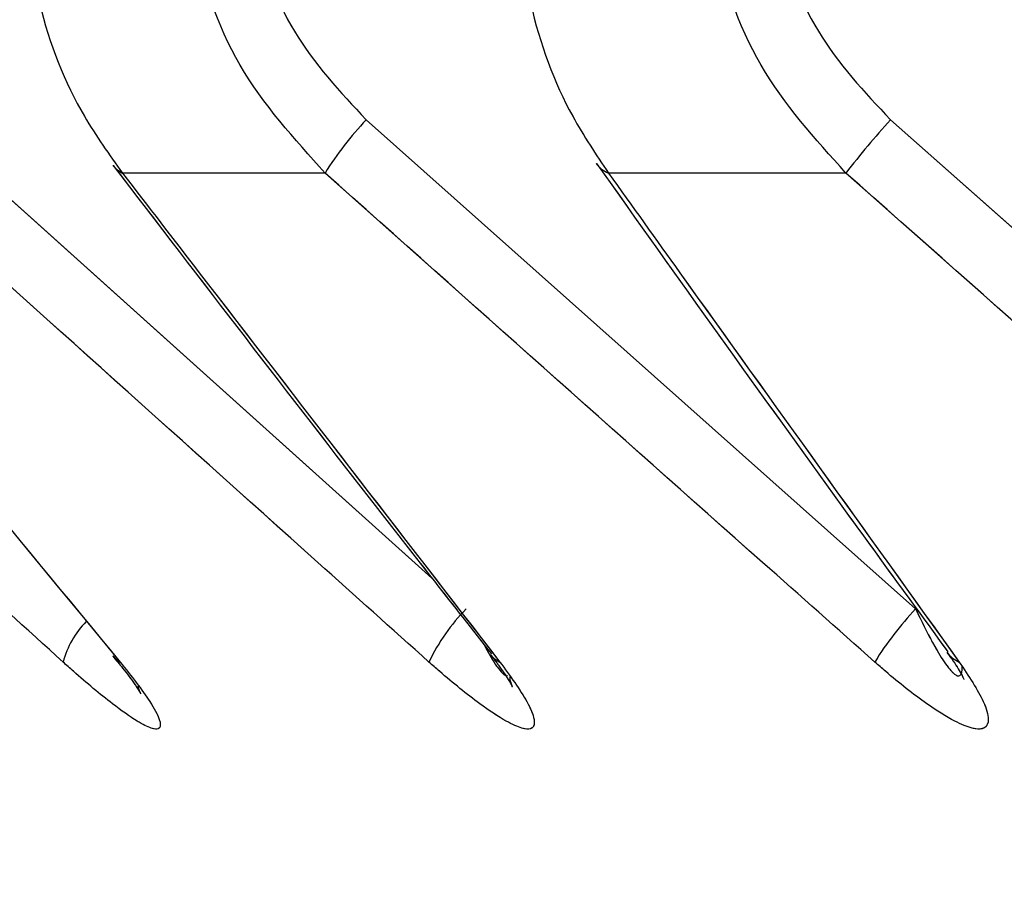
# Paper-space layout 'Dim Drawing' of a CAD drawing. Header units: inches. Extents: x 0.1 to 16.9, y 0.1 to 10.9.
# Tile 75 of 256: x 3.115451 to 3.115881, y 3.668336 to 3.668714. Entities that reach past the tile are written whole.
import ezdxf

# ---------------------------------------------------------------- set-up
doc = ezdxf.new("R2010")
doc.units = ezdxf.units.IN
doc.header["$MEASUREMENT"] = 0
doc.linetypes.add('PHANTOM', pattern=[0.49999999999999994, 0.25, -0.05, 0.05, -0.05, 0.05, -0.05])
doc.layers.add('FORMAT', color=7, linetype='Continuous')
doc.styles.add('SLDTEXTSTYLE0', font='TXT', dxfattribs={"width": 0.75})
doc.dimstyles.new('SLDDIMSTYLE4', dxfattribs={"dimtxt": 0.125, "dimasz": 0.13, "dimexe": 0, "dimexo": 0.0625, "dimgap": 0.03125, "dimtad": 0, "dimtih": 1, "dimtoh": 1, "dimdec": 0, "dimlfac": 15, "dimrnd": 1e-09, "dimzin": 12, "dimdsep": 46, "dimtxsty": 'SLDTEXTSTYLE0', "dimsah": 1, "dimcen": 0.09, "dimadec": 0, "dimazin": 3, "dimtfac": 1, "dimtdec": 0, "dimtofl": 0, "dimtmove": 0, "dimatfit": 3, "dimfxl": 0, "dimfrac": 2, "dimtolj": 1, "dimtzin": 12, "dimarcsym": 0})

# ---------------------------------------------------------------- blocks, each defined once
blk = doc.blocks.new('_D_25')
at = {"layer": 'FORMAT'}
for p, q in [((5.84638986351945, 9.33966827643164), (5.84638986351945, 2.13631955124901)), ((3.076610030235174, 3.486598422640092), (3.076610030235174, 2.13631955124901)), ((4.349142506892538, 2.441354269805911), (4.311056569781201, 2.441354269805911)), ((4.311056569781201, 2.441354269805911), (4.311056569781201, 2.24291676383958)), ((4.718586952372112, 2.441354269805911), (4.75667288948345, 2.441354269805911)), ((4.75667288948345, 2.441354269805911), (4.75667288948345, 2.24291676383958)), ((3.076610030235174, 2.26131955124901), (4.201592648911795, 2.26131955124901)), ((5.84638986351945, 2.26131955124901), (4.866136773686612, 2.26131955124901)), ((4.311056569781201, 2.24291676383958), (4.349142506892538, 2.24291676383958)), ((4.75667288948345, 2.24291676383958), (4.718586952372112, 2.24291676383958))]:
    blk.add_line(p, q, dxfattribs=at)
for points in [[(3.076610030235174, 2.26131955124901), (3.206610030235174, 2.24131955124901), (3.206610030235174, 2.28131955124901)], [(5.84638986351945, 2.26131955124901), (5.71638986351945, 2.28131955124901), (5.71638986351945, 2.24131955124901)]]:
    blk.add_solid(points, dxfattribs=at)
at = {"layer": 'FORMAT', "char_height": 0.125, "attachment_point": 1, "style": 'SLDTEXTSTYLE0'}
for s, insert in [('1055', (4.349142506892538, 2.404050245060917)), ('42', (4.441503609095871, 2.217027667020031))]:
    blk.add_mtext(s, dxfattribs=dict(at, insert=insert))
blk = doc.blocks.new('_D_27')
at = {"layer": 'FORMAT'}
for p, q in [((7.204618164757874, 7.415921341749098), (7.204618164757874, 0.7189967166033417)), ((3.076610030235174, 3.486598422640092), (3.076610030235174, 0.7189967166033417)), ((5.00418204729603, 1.024031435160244), (4.966096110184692, 1.024031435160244)), ((4.966096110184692, 1.024031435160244), (4.966096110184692, 0.8255939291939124)), ((5.373626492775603, 1.024031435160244), (5.411712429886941, 1.024031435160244)), ((5.411712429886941, 1.024031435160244), (5.411712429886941, 0.8255939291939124)), ((3.076610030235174, 0.8439967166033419), (4.856632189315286, 0.8439967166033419)), ((7.204618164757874, 0.8439967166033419), (5.521176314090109, 0.8439967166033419)), ((4.966096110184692, 0.8255939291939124), (5.00418204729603, 0.8255939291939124)), ((5.411712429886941, 0.8255939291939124), (5.373626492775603, 0.8255939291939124))]:
    blk.add_line(p, q, dxfattribs=at)
for points in [[(3.076610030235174, 0.8439967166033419), (3.206610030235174, 0.8239967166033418), (3.206610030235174, 0.8639967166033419)], [(7.204618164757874, 0.8439967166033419), (7.074618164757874, 0.8639967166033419), (7.074618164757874, 0.8239967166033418)]]:
    blk.add_solid(points, dxfattribs=at)
at = {"layer": 'FORMAT', "char_height": 0.125, "attachment_point": 1, "style": 'SLDTEXTSTYLE0'}
for s, insert in [('1573', (5.00418204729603, 0.9867274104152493)), ('62', (5.096543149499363, 0.7997048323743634))]:
    blk.add_mtext(s, dxfattribs=dict(at, insert=insert))
blk = doc.blocks.new('_D_29')
at = {"layer": 'FORMAT'}
for p, q in [((6.409307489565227, 8.781122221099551), (6.409307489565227, 1.663878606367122)), ((3.076610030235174, 3.486598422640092), (3.076610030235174, 1.663878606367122)), ((4.603708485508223, 1.968913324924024), (4.565622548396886, 1.968913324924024)), ((4.565622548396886, 1.968913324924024), (4.565622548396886, 1.770475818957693)), ((4.973152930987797, 1.968913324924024), (5.011238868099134, 1.968913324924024)), ((5.011238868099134, 1.968913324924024), (5.011238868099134, 1.770475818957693)), ((3.076610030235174, 1.788878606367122), (4.456158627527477, 1.788878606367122)), ((6.409307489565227, 1.788878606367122), (5.120702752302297, 1.788878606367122)), ((4.565622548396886, 1.770475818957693), (4.603708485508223, 1.770475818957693)), ((5.011238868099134, 1.770475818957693), (4.973152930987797, 1.770475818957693))]:
    blk.add_line(p, q, dxfattribs=at)
for points in [[(3.076610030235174, 1.788878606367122), (3.206610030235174, 1.768878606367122), (3.206610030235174, 1.808878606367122)], [(6.409307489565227, 1.788878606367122), (6.279307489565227, 1.808878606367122), (6.279307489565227, 1.768878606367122)]]:
    blk.add_solid(points, dxfattribs=at)
at = {"layer": 'FORMAT', "char_height": 0.125, "attachment_point": 1, "style": 'SLDTEXTSTYLE0'}
for s, insert in [('1270', (4.603708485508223, 1.93160930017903)), ('50', (4.696069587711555, 1.744586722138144))]:
    blk.add_mtext(s, dxfattribs=dict(at, insert=insert))
blk = doc.blocks.new('_D_32')
at = {"layer": 'FORMAT'}
for p, q in [((6.866682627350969, 8.133312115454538), (6.866682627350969, 1.191437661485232)), ((3.076610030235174, 3.486598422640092), (3.076610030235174, 1.191437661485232)), ((4.771264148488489, 1.496472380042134), (4.733178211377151, 1.496472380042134)), ((4.733178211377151, 1.496472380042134), (4.733178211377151, 1.298034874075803)), ((5.140708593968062, 1.496472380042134), (5.1787945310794, 1.496472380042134)), ((5.1787945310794, 1.496472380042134), (5.1787945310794, 1.298034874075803)), ((3.076610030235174, 1.316437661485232), (4.623714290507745, 1.316437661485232)), ((6.866682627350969, 1.316437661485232), (5.288258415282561, 1.316437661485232)), ((4.733178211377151, 1.298034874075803), (4.771264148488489, 1.298034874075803)), ((5.1787945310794, 1.298034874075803), (5.140708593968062, 1.298034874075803))]:
    blk.add_line(p, q, dxfattribs=at)
for points in [[(3.076610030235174, 1.316437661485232), (3.206610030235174, 1.296437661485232), (3.206610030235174, 1.336437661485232)], [(6.866682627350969, 1.316437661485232), (6.736682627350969, 1.336437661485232), (6.736682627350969, 1.296437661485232)]]:
    blk.add_solid(points, dxfattribs=at)
at = {"layer": 'FORMAT', "char_height": 0.125, "attachment_point": 1, "style": 'SLDTEXTSTYLE0'}
for s, insert in [('1444', (4.771264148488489, 1.45916835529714)), ('57', (4.863625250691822, 1.272145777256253))]:
    blk.add_mtext(s, dxfattribs=dict(at, insert=insert))

psp = doc.layouts.new('Dim Drawing')

# ---------------------------------------------------------------- linework, layer by layer
at = {"color": 7, "linetype": 'Continuous', "lineweight": 25}
for p, q in [((3.1154085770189, 3.66867069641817), (3.115631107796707, 3.66847084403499)), ((3.115602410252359, 3.66867069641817), (3.115842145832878, 3.668457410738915)), ((3.115831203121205, 3.66867069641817), (3.11607220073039, 3.668457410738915)), ((3.115584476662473, 3.668647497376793), (3.11549606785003, 3.668647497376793)), ((3.115811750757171, 3.668647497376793), (3.115708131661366, 3.668647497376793))]:
    psp.add_line(p, q, dxfattribs=at)
at = {"color": 7, "linetype": 'PHANTOM', "lineweight": 18}
for p, q in [((3.1154085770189, 3.66867069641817), (3.115631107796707, 3.66847084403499)), ((3.1154085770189, 3.66867069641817), (3.115631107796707, 3.66847084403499)), ((3.1154085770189, 3.66867069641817), (3.115631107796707, 3.66847084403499)), ((3.115602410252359, 3.66867069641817), (3.115842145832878, 3.668457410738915)), ((3.115602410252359, 3.66867069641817), (3.115842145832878, 3.668457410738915)), ((3.115602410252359, 3.66867069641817), (3.115842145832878, 3.668457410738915)), ((3.115831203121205, 3.66867069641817), (3.11607220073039, 3.668457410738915)), ((3.115831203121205, 3.66867069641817), (3.11607220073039, 3.668457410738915)), ((3.115831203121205, 3.66867069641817), (3.11607220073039, 3.668457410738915)), ((3.115584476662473, 3.668647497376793), (3.11549606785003, 3.668647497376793)), ((3.115584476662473, 3.668647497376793), (3.11549606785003, 3.668647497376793)), ((3.115584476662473, 3.668647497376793), (3.11549606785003, 3.668647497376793)), ((3.115811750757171, 3.668647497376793), (3.115708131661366, 3.668647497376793)), ((3.115811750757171, 3.668647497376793), (3.115708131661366, 3.668647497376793)), ((3.115811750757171, 3.668647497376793), (3.115708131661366, 3.668647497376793))]:
    psp.add_line(p, q, dxfattribs=at)
at = {"color": 7, "linetype": 'Continuous', "lineweight": 25, "flags": 128}
for points in [[(3.115491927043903, 3.668650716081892), (3.1154935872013, 3.668649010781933), (3.11549606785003, 3.668647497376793)], [(3.115491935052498, 3.668436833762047), (3.115492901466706, 3.668435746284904), (3.11549507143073, 3.668434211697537)], [(3.115656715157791, 3.668437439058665), (3.115658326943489, 3.668435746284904), (3.115660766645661, 3.668434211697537)]]:
    psp.add_lwpolyline(points, dxfattribs=at)
at = {"color": 7, "linetype": 'PHANTOM', "lineweight": 18, "flags": 128}
for points in [[(3.115491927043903, 3.668650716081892), (3.1154935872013, 3.668649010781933), (3.11549606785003, 3.668647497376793)], [(3.115491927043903, 3.668650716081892), (3.1154935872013, 3.668649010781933), (3.11549606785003, 3.668647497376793)], [(3.115491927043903, 3.668650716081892), (3.1154935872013, 3.668649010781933), (3.11549606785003, 3.668647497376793)], [(3.115491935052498, 3.668436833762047), (3.115492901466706, 3.668435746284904), (3.11549507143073, 3.668434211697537)], [(3.115491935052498, 3.668436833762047), (3.115492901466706, 3.668435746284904), (3.11549507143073, 3.668434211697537)], [(3.115491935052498, 3.668436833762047), (3.115492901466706, 3.668435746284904), (3.11549507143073, 3.668434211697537)], [(3.115656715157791, 3.668437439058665), (3.115658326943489, 3.668435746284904), (3.115660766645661, 3.668434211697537)], [(3.115656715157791, 3.668437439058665), (3.115658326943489, 3.668435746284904), (3.115660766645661, 3.668434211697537)], [(3.115656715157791, 3.668437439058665), (3.115658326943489, 3.668435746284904), (3.115660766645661, 3.668434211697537)]]:
    psp.add_lwpolyline(points, dxfattribs=at)
at = {"color": 7, "linetype": 'Continuous', "lineweight": 25}
for centre, radius, start, end in [((3.115710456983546, 3.668568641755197), 0.0001486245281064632, 136.6336263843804, 147.9560673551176), ((3.116109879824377, 3.668417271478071), 0.0003766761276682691, 137.717027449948, 142.3233999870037), ((3.115712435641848, 3.668658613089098), 1.191987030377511e-05, 215.7723606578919, 248.833701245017), ((3.115708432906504, 3.668396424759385), 8.722952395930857e-05, 135.641649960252, 154.3298375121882), ((3.115951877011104, 3.668354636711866), 0.0001503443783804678, 136.8751214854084, 148.0428594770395), ((3.115509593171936, 3.668423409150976), 4.089161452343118e-05, 135.9290548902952, 164.6820568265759), ((3.115865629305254, 3.66844524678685), 1.189766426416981e-05, 215.2764882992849, 248.048478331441)]:
    psp.add_arc(centre, radius, start, end, dxfattribs=at)
at = {"color": 7, "linetype": 'PHANTOM', "lineweight": 18}
for centre, radius, start, end in [((3.115710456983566, 3.668568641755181), 0.0001486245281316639, 136.6336263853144, 147.956067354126), ((3.115710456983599, 3.668568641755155), 0.0001486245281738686, 136.6336263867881, 147.9560673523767), ((3.115710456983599, 3.668568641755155), 0.0001486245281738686, 136.6336263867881, 147.9560673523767), ((3.116109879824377, 3.668417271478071), 0.0003766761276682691, 137.717027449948, 142.3233999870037), ((3.116109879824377, 3.668417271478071), 0.0003766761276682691, 137.717027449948, 142.3233999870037), ((3.116109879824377, 3.668417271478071), 0.0003766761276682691, 137.717027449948, 142.3233999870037), ((3.115712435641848, 3.668658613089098), 1.191987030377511e-05, 215.7723606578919, 248.833701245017), ((3.115712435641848, 3.668658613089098), 1.191987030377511e-05, 215.7723606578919, 248.833701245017), ((3.115712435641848, 3.668658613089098), 1.191987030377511e-05, 215.7723606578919, 248.833701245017), ((3.115708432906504, 3.668396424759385), 8.722952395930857e-05, 135.641649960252, 154.3298375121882), ((3.115708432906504, 3.668396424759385), 8.722952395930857e-05, 135.641649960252, 154.3298375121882), ((3.115708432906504, 3.668396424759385), 8.722952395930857e-05, 135.641649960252, 154.3298375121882), ((3.115951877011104, 3.668354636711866), 0.0001503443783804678, 136.8751214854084, 148.0428594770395), ((3.115951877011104, 3.668354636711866), 0.0001503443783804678, 136.8751214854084, 148.0428594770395), ((3.11595187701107, 3.66835463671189), 0.0001503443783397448, 136.8751214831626, 148.0428594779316), ((3.115509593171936, 3.668423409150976), 4.089161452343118e-05, 135.9290548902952, 164.6820568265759), ((3.115509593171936, 3.668423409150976), 4.089161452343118e-05, 135.9290548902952, 164.6820568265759), ((3.115509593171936, 3.668423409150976), 4.089161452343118e-05, 135.9290548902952, 164.6820568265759), ((3.115865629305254, 3.66844524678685), 1.189766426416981e-05, 215.2764882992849, 248.048478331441), ((3.115865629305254, 3.66844524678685), 1.189766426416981e-05, 215.2764882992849, 248.048478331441), ((3.115865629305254, 3.66844524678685), 1.189766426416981e-05, 215.2764882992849, 248.048478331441)]:
    psp.add_arc(centre, radius, start, end, dxfattribs=at)
at = {"color": 7, "linetype": 'Continuous', "lineweight": 25}
for points, knots in [([(3.115453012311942, 3.668777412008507), (3.115454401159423, 3.668758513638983), (3.115457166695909, 3.668720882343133), (3.115474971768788, 3.668676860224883), (3.115490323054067, 3.668655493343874), (3.11549606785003, 3.668647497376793)], [0, 0, 0, 0, 0.3869935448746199, 0.7705992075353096, 1, 1, 1, 1]), ([(3.115584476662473, 3.668647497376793), (3.115570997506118, 3.66866239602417), (3.115543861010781, 3.668692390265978), (3.115527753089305, 3.668740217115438), (3.115526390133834, 3.668768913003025), (3.115525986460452, 3.668777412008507)], [0, 0, 0, 0, 0.4099050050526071, 0.8252285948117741, 0.9999999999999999, 0.9999999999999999, 0.9999999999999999, 0.9999999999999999]), ([(3.115552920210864, 3.668777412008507), (3.115553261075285, 3.668770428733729), (3.115554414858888, 3.668746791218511), (3.115568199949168, 3.668707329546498), (3.115591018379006, 3.668682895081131), (3.115602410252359, 3.66867069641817)], [0, 0, 0, 0, 0.1735354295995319, 0.5873958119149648, 1, 1, 1, 1]), ([(3.115667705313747, 3.668777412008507), (3.115669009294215, 3.668758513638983), (3.115671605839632, 3.668720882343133), (3.115688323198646, 3.668676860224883), (3.115702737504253, 3.668655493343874), (3.115708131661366, 3.668647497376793)], [0, 0, 0, 0, 0.3869935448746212, 0.77059920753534, 1, 1, 1, 1]), ([(3.115811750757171, 3.668647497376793), (3.115798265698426, 3.66866239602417), (3.115771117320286, 3.668692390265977), (3.115755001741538, 3.668740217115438), (3.115753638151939, 3.668768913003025), (3.115753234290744, 3.668777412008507)], [0, 0, 0, 0, 0.4099050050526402, 0.8252285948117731, 1, 1, 1, 1]), ([(3.115781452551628, 3.668777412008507), (3.115781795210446, 3.668770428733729), (3.115782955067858, 3.668746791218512), (3.115796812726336, 3.668707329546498), (3.115819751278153, 3.668682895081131), (3.115831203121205, 3.66867069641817)], [0, 0, 0, 0, 0.1735354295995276, 0.5873958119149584, 1, 1, 1, 1]), ([(3.115702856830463, 3.668651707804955), (3.115738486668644, 3.668601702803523), (3.115789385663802, 3.668530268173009), (3.115840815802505, 3.668459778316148), (3.115856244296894, 3.668438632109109)], [0, 0, 0, 0, 0.7000106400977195, 1, 1, 1, 1]), ([(3.115470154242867, 3.668434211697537), (3.115454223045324, 3.668448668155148), (3.115376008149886, 3.668519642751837), (3.115297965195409, 3.668590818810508), (3.115235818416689, 3.668647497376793)], [0, 0, 0, 0, 0.2036849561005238, 1, 1, 1, 1]), ([(3.115319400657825, 3.668647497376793), (3.115331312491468, 3.668632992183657), (3.115389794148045, 3.668561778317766), (3.11544840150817, 3.668490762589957), (3.11549507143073, 3.668434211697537)], [0, 0, 0, 0, 0.2036849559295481, 1, 1, 1, 1]), ([(3.115629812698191, 3.668434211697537), (3.115613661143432, 3.668448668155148), (3.115534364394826, 3.668519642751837), (3.115455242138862, 3.668590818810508), (3.115392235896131, 3.668647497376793)], [0, 0, 0, 0, 0.203684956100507, 1, 1, 1, 1]), ([(3.115492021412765, 3.66865078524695), (3.115530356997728, 3.668600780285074), (3.115585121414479, 3.668529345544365), (3.115640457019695, 3.66845885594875), (3.115657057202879, 3.668437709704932)], [0, 0, 0, 0, 0.7000090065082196, 1, 1, 1, 1]), ([(3.11549606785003, 3.668647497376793), (3.115507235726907, 3.668632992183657), (3.115562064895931, 3.668561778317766), (3.115617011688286, 3.668490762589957), (3.115660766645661, 3.668434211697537)], [0, 0, 0, 0, 0.2036849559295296, 1, 1, 1, 1]), ([(3.115824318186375, 3.668434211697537), (3.115808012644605, 3.668448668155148), (3.115727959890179, 3.668519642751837), (3.11564808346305, 3.668590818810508), (3.115584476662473, 3.668647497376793)], [0, 0, 0, 0, 0.2036849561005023, 1, 1, 1, 1]), ([(3.115708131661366, 3.668647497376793), (3.115718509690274, 3.668632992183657), (3.115769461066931, 3.668561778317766), (3.115820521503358, 3.668490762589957), (3.115861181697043, 3.668434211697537)], [0, 0, 0, 0, 0.203684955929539, 1, 1, 1, 1]), ([(3.116052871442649, 3.668434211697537), (3.116036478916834, 3.668448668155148), (3.115955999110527, 3.668519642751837), (3.115875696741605, 3.668590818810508), (3.115811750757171, 3.668647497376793)], [0, 0, 0, 0, 0.2036849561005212, 1, 1, 1, 1]), ([(3.115842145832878, 3.668457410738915), (3.115842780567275, 3.668456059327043), (3.115845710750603, 3.66844982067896), (3.115850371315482, 3.668440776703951), (3.115855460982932, 3.668432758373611), (3.115858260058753, 3.668429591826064), (3.115859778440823, 3.668428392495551), (3.115860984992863, 3.668427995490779), (3.115861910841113, 3.668428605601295), (3.115862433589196, 3.668430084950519), (3.115862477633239, 3.668431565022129), (3.115862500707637, 3.668432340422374)], [0, 0, 0, 0, 0.09016968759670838, 0.4162587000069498, 0.6173015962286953, 0.6957447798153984, 0.741601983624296, 0.8039699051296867, 0.8635168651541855, 0.9284973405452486, 0.9999999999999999, 0.9999999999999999, 0.9999999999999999, 0.9999999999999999]), ([(3.115653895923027, 3.668441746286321), (3.115654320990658, 3.668440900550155), (3.115656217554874, 3.66843712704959), (3.115658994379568, 3.668432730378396), (3.115661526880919, 3.668429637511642), (3.115662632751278, 3.668428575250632), (3.115663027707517, 3.668428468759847), (3.115663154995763, 3.668428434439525)], [0, 0, 0, 0, 0.1433147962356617, 0.6394411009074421, 0.8330203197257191, 0.9461850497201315, 1, 1, 1, 1]), ([(3.115491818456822, 3.668436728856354), (3.115493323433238, 3.668434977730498), (3.115497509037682, 3.668430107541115), (3.115501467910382, 3.668424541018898), (3.115503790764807, 3.6684209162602), (3.115504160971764, 3.668420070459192), (3.115503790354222, 3.668421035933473), (3.115503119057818, 3.668422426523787), (3.115502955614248, 3.668423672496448), (3.115502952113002, 3.668423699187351)], [0, 0, 0, 0, 0.1757878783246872, 0.4888970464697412, 0.6849983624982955, 0.8021365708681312, 0.8952283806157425, 0.9977556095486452, 1, 1, 1, 1]), ([(3.115656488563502, 3.668437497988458), (3.11565767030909, 3.668436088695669), (3.115659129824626, 3.668434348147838), (3.115659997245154, 3.668433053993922), (3.115660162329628, 3.668432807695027)], [0, 0, 0, 0, 0.8096834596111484, 1, 1, 1, 1]), ([(3.115855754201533, 3.668438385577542), (3.11585650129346, 3.668437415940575), (3.115859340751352, 3.668433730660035), (3.11586175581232, 3.668429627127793), (3.115863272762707, 3.668426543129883), (3.115863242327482, 3.668426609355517), (3.115863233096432, 3.668426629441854)], [0, 0, 0, 0, 0.1586906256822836, 0.6031324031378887, 0.8796294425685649, 1, 1, 1, 1]), ([(3.11549507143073, 3.668434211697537), (3.115499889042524, 3.668428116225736), (3.115507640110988, 3.668418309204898), (3.115512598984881, 3.668409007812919), (3.115512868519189, 3.668404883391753), (3.115509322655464, 3.668404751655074), (3.115502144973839, 3.668408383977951), (3.115490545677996, 3.668416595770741), (3.115478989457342, 3.668426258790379), (3.115471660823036, 3.668432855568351), (3.115470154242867, 3.668434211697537)], [0, 0, 0, 0, 0.2086143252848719, 0.3356401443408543, 0.4424206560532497, 0.5496604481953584, 0.6478447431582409, 0.777463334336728, 0.9542521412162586, 0.9999999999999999, 0.9999999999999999, 0.9999999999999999, 0.9999999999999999]), ([(3.115660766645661, 3.668434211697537), (3.11566521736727, 3.668428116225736), (3.115672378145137, 3.668418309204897), (3.11567620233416, 3.66840900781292), (3.115675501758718, 3.668404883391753), (3.115671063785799, 3.668404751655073), (3.115663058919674, 3.668408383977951), (3.115650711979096, 3.668416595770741), (3.115638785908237, 3.668426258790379), (3.115631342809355, 3.668432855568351), (3.115629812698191, 3.668434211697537)], [0, 0, 0, 0, 0.2086143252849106, 0.335640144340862, 0.4424206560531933, 0.5496604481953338, 0.647844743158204, 0.7774633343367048, 0.9542521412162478, 1, 1, 1, 1]), ([(3.115660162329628, 3.668432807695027), (3.115661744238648, 3.668430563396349), (3.115664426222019, 3.668426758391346), (3.115666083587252, 3.668423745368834), (3.115666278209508, 3.668423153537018), (3.115665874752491, 3.668424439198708), (3.115665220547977, 3.668426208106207), (3.115665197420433, 3.668427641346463), (3.1156651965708, 3.668427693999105)], [0, 0, 0, 0, 0.3364361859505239, 0.5703970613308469, 0.7222211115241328, 0.8501804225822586, 0.9944961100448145, 1, 1, 1, 1]), ([(3.115861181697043, 3.668434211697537), (3.115865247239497, 3.668428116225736), (3.115871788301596, 3.668418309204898), (3.115874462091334, 3.66840900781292), (3.115872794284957, 3.668404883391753), (3.115867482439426, 3.668404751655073), (3.115858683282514, 3.668408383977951), (3.115845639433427, 3.668416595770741), (3.115833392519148, 3.668426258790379), (3.11582586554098, 3.668432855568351), (3.115824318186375, 3.668434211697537)], [0, 0, 0, 0, 0.2086143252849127, 0.3356401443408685, 0.4424206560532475, 0.5496604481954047, 0.6478447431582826, 0.7774633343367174, 0.954252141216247, 1, 1, 1, 1])]:
    psp.add_open_spline(points, degree=3, knots=knots, dxfattribs=at)
at = {"color": 7, "linetype": 'PHANTOM', "lineweight": 18}
for points, knots in [([(3.115453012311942, 3.668777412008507), (3.115454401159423, 3.668758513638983), (3.115457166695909, 3.668720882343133), (3.115474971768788, 3.668676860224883), (3.115490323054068, 3.668655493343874), (3.11549606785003, 3.668647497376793)], [0, 0, 0, 0, 0.3869935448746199, 0.7705992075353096, 1, 1, 1, 1]), ([(3.115453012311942, 3.668777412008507), (3.115454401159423, 3.668758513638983), (3.115457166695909, 3.668720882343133), (3.115474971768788, 3.668676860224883), (3.115490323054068, 3.668655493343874), (3.11549606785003, 3.668647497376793)], [0, 0, 0, 0, 0.3869935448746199, 0.7705992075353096, 1, 1, 1, 1]), ([(3.115453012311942, 3.668777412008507), (3.115454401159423, 3.668758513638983), (3.115457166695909, 3.668720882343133), (3.115474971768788, 3.668676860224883), (3.115490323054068, 3.668655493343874), (3.11549606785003, 3.668647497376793)], [0, 0, 0, 0, 0.3869935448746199, 0.7705992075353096, 1, 1, 1, 1]), ([(3.115584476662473, 3.668647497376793), (3.115570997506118, 3.66866239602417), (3.115543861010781, 3.668692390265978), (3.115527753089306, 3.668740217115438), (3.115526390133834, 3.668768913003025), (3.115525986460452, 3.668777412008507)], [0, 0, 0, 0, 0.4099050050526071, 0.8252285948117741, 0.9999999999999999, 0.9999999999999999, 0.9999999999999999, 0.9999999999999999]), ([(3.115584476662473, 3.668647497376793), (3.115570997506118, 3.66866239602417), (3.115543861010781, 3.668692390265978), (3.115527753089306, 3.668740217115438), (3.115526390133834, 3.668768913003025), (3.115525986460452, 3.668777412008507)], [0, 0, 0, 0, 0.4099050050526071, 0.8252285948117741, 0.9999999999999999, 0.9999999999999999, 0.9999999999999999, 0.9999999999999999]), ([(3.115584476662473, 3.668647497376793), (3.115570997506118, 3.66866239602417), (3.115543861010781, 3.668692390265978), (3.115527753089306, 3.668740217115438), (3.115526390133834, 3.668768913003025), (3.115525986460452, 3.668777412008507)], [0, 0, 0, 0, 0.4099050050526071, 0.8252285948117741, 0.9999999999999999, 0.9999999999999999, 0.9999999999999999, 0.9999999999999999]), ([(3.115552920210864, 3.668777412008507), (3.115553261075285, 3.668770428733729), (3.115554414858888, 3.668746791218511), (3.115568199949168, 3.668707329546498), (3.115591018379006, 3.668682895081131), (3.115602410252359, 3.66867069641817)], [0, 0, 0, 0, 0.1735354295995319, 0.5873958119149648, 1, 1, 1, 1]), ([(3.115552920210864, 3.668777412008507), (3.115553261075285, 3.668770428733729), (3.115554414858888, 3.668746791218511), (3.115568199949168, 3.668707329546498), (3.115591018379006, 3.668682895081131), (3.115602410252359, 3.66867069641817)], [0, 0, 0, 0, 0.1735354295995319, 0.5873958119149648, 1, 1, 1, 1]), ([(3.115552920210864, 3.668777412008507), (3.115553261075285, 3.668770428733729), (3.115554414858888, 3.668746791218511), (3.115568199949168, 3.668707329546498), (3.115591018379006, 3.668682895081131), (3.115602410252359, 3.66867069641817)], [0, 0, 0, 0, 0.1735354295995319, 0.5873958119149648, 1, 1, 1, 1]), ([(3.115667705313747, 3.668777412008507), (3.115669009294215, 3.668758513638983), (3.115671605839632, 3.668720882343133), (3.115688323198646, 3.668676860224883), (3.115702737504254, 3.668655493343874), (3.115708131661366, 3.668647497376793)], [0, 0, 0, 0, 0.3869935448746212, 0.77059920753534, 1, 1, 1, 1]), ([(3.115667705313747, 3.668777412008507), (3.115669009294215, 3.668758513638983), (3.115671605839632, 3.668720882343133), (3.115688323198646, 3.668676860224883), (3.115702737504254, 3.668655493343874), (3.115708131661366, 3.668647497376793)], [0, 0, 0, 0, 0.3869935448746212, 0.77059920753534, 1, 1, 1, 1]), ([(3.115667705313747, 3.668777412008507), (3.115669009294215, 3.668758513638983), (3.115671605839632, 3.668720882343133), (3.115688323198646, 3.668676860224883), (3.115702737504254, 3.668655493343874), (3.115708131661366, 3.668647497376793)], [0, 0, 0, 0, 0.3869935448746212, 0.77059920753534, 1, 1, 1, 1]), ([(3.115811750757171, 3.668647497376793), (3.115798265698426, 3.66866239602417), (3.115771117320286, 3.668692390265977), (3.115755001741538, 3.668740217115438), (3.115753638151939, 3.668768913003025), (3.115753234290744, 3.668777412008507)], [0, 0, 0, 0, 0.4099050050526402, 0.8252285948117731, 1, 1, 1, 1]), ([(3.115811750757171, 3.668647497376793), (3.115798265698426, 3.66866239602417), (3.115771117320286, 3.668692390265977), (3.115755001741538, 3.668740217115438), (3.11575363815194, 3.668768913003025), (3.115753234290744, 3.668777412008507)], [0, 0, 0, 0, 0.4099050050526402, 0.8252285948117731, 1, 1, 1, 1]), ([(3.115811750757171, 3.668647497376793), (3.115798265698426, 3.66866239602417), (3.115771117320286, 3.668692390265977), (3.115755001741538, 3.668740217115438), (3.11575363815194, 3.668768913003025), (3.115753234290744, 3.668777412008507)], [0, 0, 0, 0, 0.4099050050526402, 0.8252285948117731, 1, 1, 1, 1]), ([(3.115781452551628, 3.668777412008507), (3.115781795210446, 3.668770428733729), (3.115782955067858, 3.668746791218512), (3.115796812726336, 3.668707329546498), (3.115819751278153, 3.668682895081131), (3.115831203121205, 3.66867069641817)], [0, 0, 0, 0, 0.1735354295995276, 0.5873958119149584, 1, 1, 1, 1]), ([(3.115781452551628, 3.668777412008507), (3.115781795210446, 3.668770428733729), (3.115782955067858, 3.668746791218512), (3.115796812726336, 3.668707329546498), (3.115819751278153, 3.668682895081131), (3.115831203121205, 3.66867069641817)], [0, 0, 0, 0, 0.1735354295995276, 0.5873958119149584, 1, 1, 1, 1]), ([(3.115781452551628, 3.668777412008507), (3.115781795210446, 3.668770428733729), (3.115782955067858, 3.668746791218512), (3.115796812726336, 3.668707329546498), (3.115819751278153, 3.668682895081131), (3.115831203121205, 3.66867069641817)], [0, 0, 0, 0, 0.1735354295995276, 0.5873958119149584, 1, 1, 1, 1]), ([(3.115702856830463, 3.668651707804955), (3.115738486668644, 3.668601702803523), (3.115789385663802, 3.668530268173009), (3.115840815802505, 3.668459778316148), (3.115856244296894, 3.668438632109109)], [0, 0, 0, 0, 0.7000106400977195, 1, 1, 1, 1]), ([(3.115702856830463, 3.668651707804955), (3.115738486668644, 3.668601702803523), (3.115789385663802, 3.668530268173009), (3.115840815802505, 3.668459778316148), (3.115856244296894, 3.668438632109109)], [0, 0, 0, 0, 0.7000106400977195, 1, 1, 1, 1]), ([(3.115702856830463, 3.668651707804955), (3.115738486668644, 3.668601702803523), (3.115789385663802, 3.668530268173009), (3.115840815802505, 3.668459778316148), (3.115856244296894, 3.668438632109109)], [0, 0, 0, 0, 0.7000106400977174, 1, 1, 1, 1]), ([(3.115470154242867, 3.668434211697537), (3.115454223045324, 3.668448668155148), (3.115376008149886, 3.668519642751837), (3.115297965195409, 3.668590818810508), (3.115235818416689, 3.668647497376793)], [0, 0, 0, 0, 0.2036849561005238, 1, 1, 1, 1]), ([(3.115470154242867, 3.668434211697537), (3.115454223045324, 3.668448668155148), (3.115376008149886, 3.668519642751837), (3.115297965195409, 3.668590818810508), (3.115235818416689, 3.668647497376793)], [0, 0, 0, 0, 0.2036849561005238, 1, 1, 1, 1]), ([(3.115470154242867, 3.668434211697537), (3.115454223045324, 3.668448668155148), (3.115376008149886, 3.668519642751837), (3.115297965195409, 3.668590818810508), (3.115235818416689, 3.668647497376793)], [0, 0, 0, 0, 0.2036849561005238, 1, 1, 1, 1]), ([(3.115319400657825, 3.668647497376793), (3.115331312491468, 3.668632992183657), (3.115389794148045, 3.668561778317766), (3.11544840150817, 3.668490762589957), (3.11549507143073, 3.668434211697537)], [0, 0, 0, 0, 0.2036849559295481, 1, 1, 1, 1]), ([(3.115319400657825, 3.668647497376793), (3.115331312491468, 3.668632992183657), (3.115389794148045, 3.668561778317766), (3.11544840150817, 3.668490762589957), (3.11549507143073, 3.668434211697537)], [0, 0, 0, 0, 0.2036849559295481, 1, 1, 1, 1]), ([(3.115319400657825, 3.668647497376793), (3.115331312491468, 3.668632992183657), (3.115389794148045, 3.668561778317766), (3.11544840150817, 3.668490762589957), (3.11549507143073, 3.668434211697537)], [0, 0, 0, 0, 0.2036849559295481, 1, 1, 1, 1]), ([(3.115629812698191, 3.668434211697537), (3.115613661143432, 3.668448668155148), (3.115534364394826, 3.668519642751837), (3.115455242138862, 3.668590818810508), (3.115392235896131, 3.668647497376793)], [0, 0, 0, 0, 0.203684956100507, 1, 1, 1, 1]), ([(3.115629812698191, 3.668434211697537), (3.115613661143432, 3.668448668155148), (3.115534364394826, 3.668519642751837), (3.115455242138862, 3.668590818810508), (3.115392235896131, 3.668647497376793)], [0, 0, 0, 0, 0.203684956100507, 1, 1, 1, 1]), ([(3.115629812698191, 3.668434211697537), (3.115613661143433, 3.668448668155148), (3.115534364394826, 3.668519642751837), (3.115455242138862, 3.668590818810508), (3.115392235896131, 3.668647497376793)], [0, 0, 0, 0, 0.203684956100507, 1, 1, 1, 1]), ([(3.115492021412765, 3.66865078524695), (3.115530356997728, 3.668600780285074), (3.11558512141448, 3.668529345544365), (3.115640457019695, 3.66845885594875), (3.115657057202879, 3.668437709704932)], [0, 0, 0, 0, 0.7000090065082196, 1, 1, 1, 1]), ([(3.115492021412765, 3.66865078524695), (3.115530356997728, 3.668600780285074), (3.11558512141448, 3.668529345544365), (3.115640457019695, 3.66845885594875), (3.115657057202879, 3.668437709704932)], [0, 0, 0, 0, 0.7000090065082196, 1, 1, 1, 1]), ([(3.115492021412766, 3.66865078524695), (3.115530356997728, 3.668600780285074), (3.11558512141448, 3.668529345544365), (3.115640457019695, 3.66845885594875), (3.115657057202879, 3.668437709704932)], [0, 0, 0, 0, 0.7000090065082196, 1, 1, 1, 1]), ([(3.11549606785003, 3.668647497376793), (3.115507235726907, 3.668632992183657), (3.115562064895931, 3.668561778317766), (3.115617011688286, 3.668490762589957), (3.115660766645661, 3.668434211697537)], [0, 0, 0, 0, 0.2036849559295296, 1, 1, 1, 1]), ([(3.11549606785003, 3.668647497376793), (3.115507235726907, 3.668632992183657), (3.115562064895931, 3.668561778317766), (3.115617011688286, 3.668490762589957), (3.115660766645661, 3.668434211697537)], [0, 0, 0, 0, 0.2036849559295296, 1, 1, 1, 1]), ([(3.11549606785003, 3.668647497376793), (3.115507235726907, 3.668632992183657), (3.115562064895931, 3.668561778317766), (3.115617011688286, 3.668490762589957), (3.115660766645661, 3.668434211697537)], [0, 0, 0, 0, 0.2036849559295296, 1, 1, 1, 1]), ([(3.115824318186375, 3.668434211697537), (3.115808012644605, 3.668448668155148), (3.115727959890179, 3.668519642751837), (3.11564808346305, 3.668590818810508), (3.115584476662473, 3.668647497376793)], [0, 0, 0, 0, 0.2036849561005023, 1, 1, 1, 1]), ([(3.115824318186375, 3.668434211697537), (3.115808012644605, 3.668448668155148), (3.115727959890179, 3.668519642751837), (3.11564808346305, 3.668590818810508), (3.115584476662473, 3.668647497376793)], [0, 0, 0, 0, 0.2036849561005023, 1, 1, 1, 1]), ([(3.115824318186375, 3.668434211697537), (3.115808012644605, 3.668448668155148), (3.115727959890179, 3.668519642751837), (3.11564808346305, 3.668590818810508), (3.115584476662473, 3.668647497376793)], [0, 0, 0, 0, 0.2036849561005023, 1, 1, 1, 1]), ([(3.115708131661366, 3.668647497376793), (3.115718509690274, 3.668632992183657), (3.115769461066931, 3.668561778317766), (3.115820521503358, 3.668490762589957), (3.115861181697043, 3.668434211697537)], [0, 0, 0, 0, 0.203684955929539, 1, 1, 1, 1]), ([(3.115708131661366, 3.668647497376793), (3.115718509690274, 3.668632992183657), (3.115769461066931, 3.668561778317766), (3.115820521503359, 3.668490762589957), (3.115861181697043, 3.668434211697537)], [0, 0, 0, 0, 0.203684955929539, 1, 1, 1, 1]), ([(3.115708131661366, 3.668647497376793), (3.115718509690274, 3.668632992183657), (3.115769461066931, 3.668561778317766), (3.115820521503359, 3.668490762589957), (3.115861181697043, 3.668434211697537)], [0, 0, 0, 0, 0.203684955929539, 1, 1, 1, 1]), ([(3.116052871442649, 3.668434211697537), (3.116036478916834, 3.668448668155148), (3.115955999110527, 3.668519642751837), (3.115875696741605, 3.668590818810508), (3.115811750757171, 3.668647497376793)], [0, 0, 0, 0, 0.2036849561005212, 1, 1, 1, 1]), ([(3.116052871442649, 3.668434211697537), (3.116036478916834, 3.668448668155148), (3.115955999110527, 3.668519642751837), (3.115875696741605, 3.668590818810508), (3.115811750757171, 3.668647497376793)], [0, 0, 0, 0, 0.2036849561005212, 1, 1, 1, 1]), ([(3.116052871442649, 3.668434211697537), (3.116036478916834, 3.668448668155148), (3.115955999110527, 3.668519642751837), (3.115875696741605, 3.668590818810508), (3.115811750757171, 3.668647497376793)], [0, 0, 0, 0, 0.2036849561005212, 1, 1, 1, 1]), ([(3.115842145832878, 3.668457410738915), (3.115842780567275, 3.668456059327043), (3.115845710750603, 3.668449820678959), (3.115850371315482, 3.668440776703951), (3.115855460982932, 3.668432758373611), (3.115858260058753, 3.668429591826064), (3.115859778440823, 3.668428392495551), (3.115860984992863, 3.668427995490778), (3.115861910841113, 3.668428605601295), (3.115862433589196, 3.668430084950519), (3.115862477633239, 3.668431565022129), (3.115862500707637, 3.668432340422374)], [0, 0, 0, 0, 0.09016968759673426, 0.4162587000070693, 0.6173015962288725, 0.695744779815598, 0.7416019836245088, 0.8039699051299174, 0.8635168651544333, 0.928497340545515, 0.9999999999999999, 0.9999999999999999, 0.9999999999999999, 0.9999999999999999]), ([(3.115842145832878, 3.668457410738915), (3.115842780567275, 3.668456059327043), (3.115845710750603, 3.66844982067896), (3.115850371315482, 3.668440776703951), (3.115855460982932, 3.668432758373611), (3.115858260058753, 3.668429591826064), (3.115859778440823, 3.668428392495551), (3.115860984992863, 3.668427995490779), (3.115861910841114, 3.668428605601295), (3.115862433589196, 3.668430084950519), (3.115862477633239, 3.668431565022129), (3.115862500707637, 3.668432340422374)], [0, 0, 0, 0, 0.09016968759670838, 0.4162587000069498, 0.6173015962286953, 0.6957447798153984, 0.741601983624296, 0.8039699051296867, 0.8635168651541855, 0.9284973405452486, 0.9999999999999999, 0.9999999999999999, 0.9999999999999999, 0.9999999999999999]), ([(3.115842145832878, 3.668457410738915), (3.115842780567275, 3.668456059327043), (3.115845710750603, 3.668449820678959), (3.115850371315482, 3.668440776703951), (3.115855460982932, 3.668432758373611), (3.115858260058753, 3.668429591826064), (3.115859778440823, 3.668428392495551), (3.115860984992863, 3.668427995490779), (3.115861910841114, 3.668428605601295), (3.115862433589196, 3.668430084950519), (3.115862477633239, 3.668431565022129), (3.115862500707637, 3.668432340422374)], [0, 0, 0, 0, 0.09016968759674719, 0.4162587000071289, 0.6173015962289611, 0.6957447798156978, 0.7416019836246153, 0.8039699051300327, 0.8635168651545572, 0.9284973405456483, 0.9999999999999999, 0.9999999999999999, 0.9999999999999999, 0.9999999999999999]), ([(3.115653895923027, 3.668441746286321), (3.115654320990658, 3.668440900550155), (3.115656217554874, 3.668437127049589), (3.115658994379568, 3.668432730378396), (3.115661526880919, 3.668429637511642), (3.115662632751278, 3.668428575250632), (3.115663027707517, 3.668428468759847), (3.115663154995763, 3.668428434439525)], [0, 0, 0, 0, 0.1433147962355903, 0.6394411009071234, 0.8330203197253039, 0.9461850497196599, 1, 1, 1, 1]), ([(3.115653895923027, 3.668441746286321), (3.115654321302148, 3.668440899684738), (3.115656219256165, 3.668437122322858), (3.115658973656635, 3.668432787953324), (3.115661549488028, 3.66842957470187), (3.115662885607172, 3.668428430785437), (3.115663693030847, 3.668427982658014), (3.115663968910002, 3.668428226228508), (3.115664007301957, 3.668428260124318)], [0, 0, 0, 0, 0.1273937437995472, 0.5684046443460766, 0.7404788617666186, 0.841071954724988, 0.9778832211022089, 1, 1, 1, 1]), ([(3.115653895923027, 3.668441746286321), (3.115654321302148, 3.668440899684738), (3.115656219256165, 3.668437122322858), (3.115658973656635, 3.668432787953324), (3.115661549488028, 3.66842957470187), (3.115662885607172, 3.668428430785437), (3.115663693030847, 3.668427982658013), (3.115663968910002, 3.668428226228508), (3.115664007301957, 3.668428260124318)], [0, 0, 0, 0, 0.1273937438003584, 0.5684046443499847, 0.740478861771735, 0.8410719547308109, 0.9778832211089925, 1, 1, 1, 1]), ([(3.115491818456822, 3.668436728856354), (3.115493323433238, 3.668434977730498), (3.115497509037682, 3.668430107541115), (3.115501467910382, 3.668424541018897), (3.115503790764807, 3.668420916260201), (3.115504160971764, 3.668420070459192), (3.115503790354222, 3.668421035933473), (3.115503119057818, 3.668422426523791), (3.115502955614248, 3.668423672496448), (3.115502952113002, 3.668423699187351)], [0, 0, 0, 0, 0.175787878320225, 0.4888970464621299, 0.6849983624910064, 0.8021365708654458, 0.8952283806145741, 0.9977556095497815, 1, 1, 1, 1]), ([(3.115491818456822, 3.668436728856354), (3.115493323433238, 3.668434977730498), (3.115497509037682, 3.668430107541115), (3.115501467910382, 3.668424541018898), (3.115503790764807, 3.6684209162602), (3.115504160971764, 3.668420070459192), (3.115503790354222, 3.668421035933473), (3.115503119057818, 3.668422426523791), (3.115502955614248, 3.668423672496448), (3.115502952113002, 3.668423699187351)], [0, 0, 0, 0, 0.1757878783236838, 0.4888970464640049, 0.684998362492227, 0.8021365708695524, 0.8952283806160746, 0.997755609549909, 1, 1, 1, 1]), ([(3.115491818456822, 3.668436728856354), (3.115493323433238, 3.668434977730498), (3.115497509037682, 3.668430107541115), (3.115501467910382, 3.668424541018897), (3.115503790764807, 3.668420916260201), (3.115504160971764, 3.668420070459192), (3.115503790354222, 3.668421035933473), (3.115503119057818, 3.668422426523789), (3.115502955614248, 3.668423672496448), (3.115502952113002, 3.668423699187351)], [0, 0, 0, 0, 0.1757878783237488, 0.4888970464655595, 0.6849983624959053, 0.8021365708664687, 0.895228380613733, 0.9977556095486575, 1, 1, 1, 1]), ([(3.115656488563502, 3.668437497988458), (3.11565767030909, 3.668436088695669), (3.115659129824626, 3.668434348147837), (3.115659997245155, 3.668433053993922), (3.115660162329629, 3.668432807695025)], [0, 0, 0, 0, 0.8096834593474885, 1, 1, 1, 1]), ([(3.115656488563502, 3.668437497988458), (3.11565767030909, 3.668436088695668), (3.115659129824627, 3.668434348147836), (3.115659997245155, 3.668433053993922), (3.115660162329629, 3.668432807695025)], [0, 0, 0, 0, 0.8096834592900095, 1, 1, 1, 1]), ([(3.115656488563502, 3.668437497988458), (3.11565767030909, 3.668436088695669), (3.115659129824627, 3.668434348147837), (3.115659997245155, 3.668433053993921), (3.11566016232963, 3.668432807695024)], [0, 0, 0, 0, 0.8096834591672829, 0.9999999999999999, 0.9999999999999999, 0.9999999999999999, 0.9999999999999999]), ([(3.115855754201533, 3.668438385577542), (3.11585650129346, 3.668437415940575), (3.115859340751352, 3.668433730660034), (3.115861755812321, 3.668429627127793), (3.115863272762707, 3.668426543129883), (3.115863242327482, 3.668426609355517), (3.115863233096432, 3.668426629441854)], [0, 0, 0, 0, 0.158690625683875, 0.6031324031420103, 0.8796294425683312, 1, 1, 1, 1]), ([(3.115855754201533, 3.668438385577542), (3.11585650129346, 3.668437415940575), (3.115859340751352, 3.668433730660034), (3.11586175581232, 3.668429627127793), (3.115863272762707, 3.668426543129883), (3.115863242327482, 3.668426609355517), (3.115863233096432, 3.668426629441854)], [0, 0, 0, 0, 0.1586906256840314, 0.6031324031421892, 0.8796294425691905, 0.9999999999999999, 0.9999999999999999, 0.9999999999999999, 0.9999999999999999]), ([(3.115855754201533, 3.668438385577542), (3.11585650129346, 3.668437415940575), (3.115859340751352, 3.668433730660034), (3.115861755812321, 3.668429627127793), (3.115863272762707, 3.668426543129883), (3.115863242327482, 3.668426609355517), (3.115863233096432, 3.668426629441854)], [0, 0, 0, 0, 0.1586906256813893, 0.6031324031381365, 0.879629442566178, 0.9999999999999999, 0.9999999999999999, 0.9999999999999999, 0.9999999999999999]), ([(3.11549507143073, 3.668434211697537), (3.115499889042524, 3.668428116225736), (3.115507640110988, 3.668418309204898), (3.115512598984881, 3.668409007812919), (3.115512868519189, 3.668404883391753), (3.115509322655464, 3.668404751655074), (3.115502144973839, 3.668408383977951), (3.115490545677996, 3.668416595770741), (3.115478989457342, 3.668426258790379), (3.115471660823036, 3.668432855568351), (3.115470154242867, 3.668434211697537)], [0, 0, 0, 0, 0.2086143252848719, 0.3356401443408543, 0.4424206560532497, 0.5496604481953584, 0.6478447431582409, 0.777463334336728, 0.9542521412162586, 0.9999999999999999, 0.9999999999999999, 0.9999999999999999, 0.9999999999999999]), ([(3.11549507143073, 3.668434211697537), (3.115499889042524, 3.668428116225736), (3.115507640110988, 3.668418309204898), (3.115512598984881, 3.668409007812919), (3.115512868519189, 3.668404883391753), (3.115509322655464, 3.668404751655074), (3.115502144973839, 3.668408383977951), (3.115490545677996, 3.668416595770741), (3.115478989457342, 3.668426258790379), (3.115471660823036, 3.668432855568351), (3.115470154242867, 3.668434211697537)], [0, 0, 0, 0, 0.2086143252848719, 0.3356401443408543, 0.4424206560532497, 0.5496604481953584, 0.6478447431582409, 0.777463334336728, 0.9542521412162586, 0.9999999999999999, 0.9999999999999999, 0.9999999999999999, 0.9999999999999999]), ([(3.11549507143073, 3.668434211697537), (3.115499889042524, 3.668428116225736), (3.115507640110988, 3.668418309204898), (3.115512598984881, 3.668409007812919), (3.115512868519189, 3.668404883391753), (3.115509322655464, 3.668404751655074), (3.115502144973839, 3.668408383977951), (3.115490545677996, 3.668416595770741), (3.115478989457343, 3.668426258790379), (3.115471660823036, 3.668432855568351), (3.115470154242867, 3.668434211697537)], [0, 0, 0, 0, 0.2086143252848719, 0.3356401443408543, 0.4424206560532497, 0.5496604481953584, 0.6478447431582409, 0.777463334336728, 0.9542521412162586, 0.9999999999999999, 0.9999999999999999, 0.9999999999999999, 0.9999999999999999]), ([(3.115660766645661, 3.668434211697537), (3.11566521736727, 3.668428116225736), (3.115672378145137, 3.668418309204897), (3.11567620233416, 3.66840900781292), (3.115675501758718, 3.668404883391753), (3.115671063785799, 3.668404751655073), (3.115663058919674, 3.668408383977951), (3.115650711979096, 3.668416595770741), (3.115638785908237, 3.668426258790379), (3.115631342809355, 3.668432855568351), (3.115629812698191, 3.668434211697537)], [0, 0, 0, 0, 0.2086143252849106, 0.335640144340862, 0.4424206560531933, 0.5496604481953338, 0.647844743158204, 0.7774633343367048, 0.9542521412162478, 1, 1, 1, 1]), ([(3.115660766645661, 3.668434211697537), (3.11566521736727, 3.668428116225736), (3.115672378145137, 3.668418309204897), (3.11567620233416, 3.66840900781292), (3.115675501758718, 3.668404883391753), (3.115671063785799, 3.668404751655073), (3.115663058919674, 3.668408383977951), (3.115650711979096, 3.668416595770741), (3.115638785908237, 3.668426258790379), (3.115631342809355, 3.668432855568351), (3.115629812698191, 3.668434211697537)], [0, 0, 0, 0, 0.2086143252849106, 0.335640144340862, 0.4424206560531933, 0.5496604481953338, 0.647844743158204, 0.7774633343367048, 0.9542521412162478, 1, 1, 1, 1]), ([(3.115660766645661, 3.668434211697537), (3.11566521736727, 3.668428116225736), (3.115672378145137, 3.668418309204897), (3.11567620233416, 3.66840900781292), (3.115675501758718, 3.668404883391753), (3.115671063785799, 3.668404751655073), (3.115663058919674, 3.668408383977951), (3.115650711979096, 3.668416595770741), (3.115638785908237, 3.668426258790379), (3.115631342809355, 3.668432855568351), (3.115629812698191, 3.668434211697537)], [0, 0, 0, 0, 0.2086143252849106, 0.335640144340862, 0.4424206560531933, 0.5496604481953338, 0.647844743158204, 0.7774633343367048, 0.9542521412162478, 1, 1, 1, 1]), ([(3.115660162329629, 3.668432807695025), (3.115661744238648, 3.668430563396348), (3.115664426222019, 3.668426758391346), (3.115666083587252, 3.668423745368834), (3.115666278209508, 3.668423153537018), (3.115665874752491, 3.668424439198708), (3.115665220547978, 3.668426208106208), (3.115665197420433, 3.668427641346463), (3.1156651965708, 3.668427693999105)], [0, 0, 0, 0, 0.3364361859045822, 0.5703970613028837, 0.7222211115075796, 0.8501804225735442, 0.9944961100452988, 1, 1, 1, 1]), ([(3.115660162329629, 3.668432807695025), (3.115661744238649, 3.668430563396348), (3.115664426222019, 3.668426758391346), (3.115666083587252, 3.668423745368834), (3.115666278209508, 3.668423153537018), (3.115665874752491, 3.668424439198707), (3.115665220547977, 3.668426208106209), (3.115665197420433, 3.668427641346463), (3.1156651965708, 3.668427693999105)], [0, 0, 0, 0, 0.3364361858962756, 0.5703970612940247, 0.7222211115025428, 0.8501804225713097, 0.9944961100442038, 1, 1, 1, 1]), ([(3.11566016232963, 3.668432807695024), (3.115661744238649, 3.668430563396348), (3.115664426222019, 3.668426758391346), (3.115666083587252, 3.668423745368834), (3.115666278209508, 3.668423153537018), (3.115665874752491, 3.668424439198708), (3.115665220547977, 3.668426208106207), (3.115665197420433, 3.668427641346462), (3.1156651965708, 3.668427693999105)], [0, 0, 0, 0, 0.3364361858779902, 0.5703970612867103, 0.7222211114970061, 0.8501804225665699, 0.9944961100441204, 0.9999999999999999, 0.9999999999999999, 0.9999999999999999, 0.9999999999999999]), ([(3.115861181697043, 3.668434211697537), (3.115865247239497, 3.668428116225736), (3.115871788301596, 3.668418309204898), (3.115874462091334, 3.66840900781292), (3.115872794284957, 3.668404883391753), (3.115867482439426, 3.668404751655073), (3.115858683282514, 3.668408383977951), (3.115845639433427, 3.668416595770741), (3.115833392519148, 3.668426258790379), (3.11582586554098, 3.668432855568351), (3.115824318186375, 3.668434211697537)], [0, 0, 0, 0, 0.2086143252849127, 0.3356401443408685, 0.4424206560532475, 0.5496604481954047, 0.6478447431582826, 0.7774633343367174, 0.954252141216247, 1, 1, 1, 1]), ([(3.115861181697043, 3.668434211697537), (3.115865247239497, 3.668428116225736), (3.115871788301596, 3.668418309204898), (3.115874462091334, 3.66840900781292), (3.115872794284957, 3.668404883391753), (3.115867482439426, 3.668404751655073), (3.115858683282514, 3.668408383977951), (3.115845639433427, 3.668416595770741), (3.115833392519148, 3.668426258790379), (3.11582586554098, 3.668432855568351), (3.115824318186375, 3.668434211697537)], [0, 0, 0, 0, 0.2086143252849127, 0.3356401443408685, 0.4424206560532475, 0.5496604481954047, 0.6478447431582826, 0.7774633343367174, 0.954252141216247, 1, 1, 1, 1]), ([(3.115861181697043, 3.668434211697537), (3.115865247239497, 3.668428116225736), (3.115871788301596, 3.668418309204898), (3.115874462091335, 3.66840900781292), (3.115872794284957, 3.668404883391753), (3.115867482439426, 3.668404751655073), (3.115858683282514, 3.668408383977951), (3.115845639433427, 3.668416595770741), (3.115833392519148, 3.668426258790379), (3.11582586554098, 3.668432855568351), (3.115824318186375, 3.668434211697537)], [0, 0, 0, 0, 0.2086143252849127, 0.3356401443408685, 0.4424206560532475, 0.5496604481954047, 0.6478447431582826, 0.7774633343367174, 0.954252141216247, 1, 1, 1, 1])]:
    psp.add_open_spline(points, degree=3, knots=knots, dxfattribs=at)

# ---------------------------------------------------------------- dimensions: what is measured, and where the dimension line sits
at = {"layer": 'FORMAT'}
for base, p1, p2, picture, middle in [((5.84638986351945, 2.26131955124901), (3.076610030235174, 3.536598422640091), (5.84638986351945, 9.389668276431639), '_D_25', (4.533864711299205, 2.26131955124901)), ((3.076610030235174, 1.788878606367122), (6.409307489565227, 8.83112222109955), (3.076610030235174, 3.536598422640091), '_D_29', (4.788430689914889, 1.788878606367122)), ((6.866682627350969, 1.316437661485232), (3.076610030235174, 3.536598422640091), (6.866682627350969, 8.18331211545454), '_D_32', (4.955986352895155, 1.316437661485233)), ((3.076610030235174, 0.8439967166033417), (7.204618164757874, 7.465921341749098), (3.076610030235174, 3.536598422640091), '_D_27', (5.188904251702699, 0.8439967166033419))]:
    dim = psp.add_linear_dim(base=base, p1=p1, p2=p2, dimstyle='SLDDIMSTYLE4', dxfattribs=at)
    dim.commit()
    dim.dimension.update_dxf_attribs({"geometry": picture, "text_midpoint": middle, "dimtype": 160})

doc.saveas('drawing.dxf')
